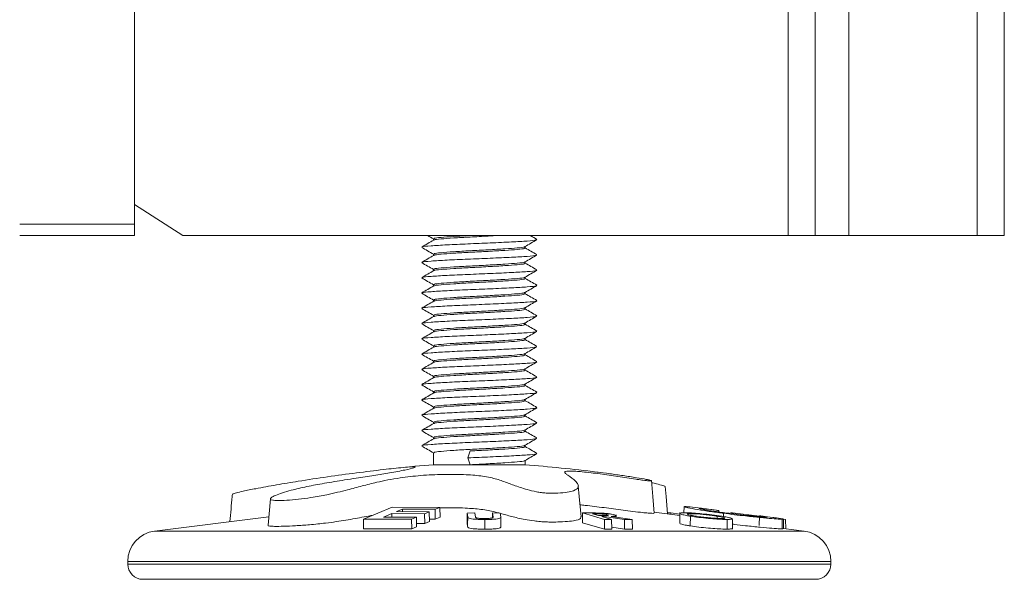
# Model space of a CAD drawing. Header units: millimetres. Extents: x 0 to 420, y 0 to 297.
# Tile 43 of 131: x 157.04 to 163.48, y 170.28 to 173.94. Entities that reach past the tile are written whole.
import ezdxf

# ---------------------------------------------------------------- set-up
doc = ezdxf.new("R2010")
doc.units = ezdxf.units.MM

msp = doc.modelspace()

# ---------------------------------------------------------------- linework, layer by layer
at = {"color": 7, "linetype": 'Continuous', "lineweight": 18}
for p, q in [((162.4611, 172.5262), (162.4611, 180.0262)), ((157.787, 172.6012), (157.787, 179.7512)), ((162.0646, 172.5262), (162.0646, 179.6762)), ((162.2414, 172.5262), (162.2414, 179.6762)), ((163.302, 179.6762), (163.302, 172.5262)), ((163.4788, 172.5262), (163.4788, 179.6762)), ((157.787, 172.73), (158.1048, 172.5262)), ((157.037, 172.6012), (157.787, 172.6012)), ((157.787, 172.6012), (157.787, 172.5262)), ((157.787, 172.5262), (157.037, 172.5262)), ((158.1048, 172.5262), (162.0646, 172.5262)), ((162.0646, 172.5262), (162.2414, 172.5262)), ((162.4611, 172.5262), (162.2414, 172.5262)), ((163.302, 172.5262), (162.4611, 172.5262)), ((163.302, 172.5262), (163.4788, 172.5262)), ((159.7441, 172.5044), (159.7441, 172.4952)), ((160.344, 172.4444), (160.344, 172.4537)), ((159.7441, 172.4044), (159.7441, 172.3952)), ((160.344, 172.3444), (160.344, 172.3537)), ((159.7441, 172.3044), (159.7441, 172.2952)), ((159.7441, 172.2044), (159.7441, 172.1952)), ((160.344, 172.2444), (160.344, 172.2537)), ((160.344, 172.1444), (160.344, 172.1537)), ((159.7441, 172.1044), (159.7441, 172.0952)), ((159.7441, 172.0044), (159.7441, 171.9952)), ((160.344, 172.0444), (160.344, 172.0537)), ((160.344, 171.9444), (160.344, 171.9537)), ((159.7441, 171.9044), (159.7441, 171.8952)), ((160.344, 171.8444), (160.344, 171.8537)), ((159.7441, 171.8044), (159.7441, 171.7952)), ((160.344, 171.7444), (160.344, 171.7537)), ((159.7441, 171.7044), (159.7441, 171.6952)), ((160.344, 171.6444), (160.344, 171.6537)), ((159.7441, 171.6044), (159.7441, 171.5952)), ((160.344, 171.5444), (160.344, 171.5537)), ((159.7441, 171.5044), (159.7441, 171.4952)), ((160.344, 171.4444), (160.344, 171.4537)), ((159.7441, 171.4044), (159.7441, 171.3952)), ((160.344, 171.3444), (160.344, 171.3537)), ((159.7441, 171.3044), (159.7441, 171.2952)), ((160.344, 171.2444), (160.344, 171.2537)), ((159.7441, 171.2044), (159.7441, 171.1952)), ((159.7441, 171.1044), (159.7441, 171.0262)), ((159.9693, 171.0712), (159.9847, 171.1162)), ((160.344, 171.1444), (160.344, 171.1537)), ((159.9847, 171.0262), (159.9693, 171.0712)), ((160.344, 171.0262), (160.344, 171.0537)), ((159.7441, 171.0262), (159.9847, 171.0262)), ((159.9847, 171.0262), (160.344, 171.0262)), ((158.677, 170.8035), (158.6618, 170.6297)), ((159.4738, 170.7475), (159.2867, 170.669)), ((159.7856, 170.7472), (159.4738, 170.7475)), ((159.5023, 170.7189), (159.5413, 170.7355)), ((159.7164, 170.7178), (159.5023, 170.7189)), ((159.5413, 170.7355), (159.7553, 170.7343)), ((159.5413, 170.7355), (159.5414, 170.7187)), ((159.6863, 170.7051), (159.7164, 170.7178)), ((159.7164, 170.7178), (159.7178, 170.6536)), ((159.7553, 170.7343), (159.7856, 170.7472)), ((159.7553, 170.7343), (159.756, 170.6694)), ((159.7856, 170.7472), (159.787, 170.6822)), ((159.9654, 170.7101), (159.9642, 170.6461)), ((160.0152, 170.7104), (159.9654, 170.7101)), ((159.9654, 170.7101), (159.9683, 170.6851)), ((160.0194, 170.6832), (160.0152, 170.7104)), ((160.1309, 170.7104), (160.1304, 170.6786)), ((160.1309, 170.7104), (160.134, 170.6842)), ((160.1808, 170.7101), (160.1309, 170.7104)), ((160.1846, 170.6851), (160.1808, 170.7101)), ((160.7196, 170.7102), (160.7181, 170.6461)), ((160.7744, 170.7104), (160.7196, 170.7102)), ((160.7196, 170.7102), (160.864, 170.6684)), ((161.3564, 170.6938), (161.1878, 170.7149)), ((161.275, 170.7107), (161.2964, 170.7109)), ((161.2964, 170.7109), (161.2964, 170.7013)), ((161.2964, 170.7109), (161.3566, 170.7033)), ((161.3835, 170.7533), (161.3828, 170.7117)), ((161.4876, 170.7397), (161.4876, 170.7376)), ((161.5645, 170.7325), (161.5424, 170.7354)), ((161.6115, 170.7263), (161.5645, 170.7325)), ((161.6115, 170.7263), (161.6118, 170.717)), ((161.6882, 170.711), (161.6999, 170.711)), ((161.6999, 170.711), (161.8773, 170.6892)), ((158.6667, 170.6857), (157.9192, 170.5922)), ((159.2867, 170.669), (159.2853, 170.6057)), ((159.2867, 170.669), (159.6011, 170.6688)), ((159.4182, 170.683), (159.4723, 170.7061)), ((159.6323, 170.6821), (159.4182, 170.683)), ((159.4723, 170.7061), (159.6863, 170.7051)), ((159.4723, 170.7061), (159.4725, 170.6828)), ((159.6011, 170.6688), (159.6323, 170.6821)), ((159.6011, 170.6688), (159.6018, 170.6056)), ((159.6323, 170.6821), (159.6337, 170.6188)), ((159.6863, 170.7051), (159.6871, 170.6409)), ((159.6871, 170.6409), (159.7178, 170.6536)), ((159.7174, 170.6696), (159.756, 170.6694)), ((159.756, 170.6694), (159.787, 170.6822)), ((159.9642, 170.6461), (159.9672, 170.6216)), ((160.7181, 170.6461), (160.8635, 170.6051)), ((160.7856, 170.7042), (160.8083, 170.7042)), ((160.8234, 170.6934), (160.7856, 170.7042)), ((160.8483, 170.6934), (160.8234, 170.6934)), ((160.8451, 170.6871), (160.8609, 170.6871)), ((160.9097, 170.6686), (160.8451, 170.6871)), ((160.8609, 170.6871), (160.9937, 170.6685)), ((160.8609, 170.6871), (160.8609, 170.6826)), ((160.864, 170.6684), (160.8635, 170.6051)), ((160.864, 170.6684), (160.9097, 170.6686)), ((160.8847, 170.6987), (160.8847, 170.6944)), ((161.0433, 170.6682), (160.9061, 170.6876)), ((160.9097, 170.6686), (160.9112, 170.6053)), ((160.939, 170.6829), (160.9388, 170.6988)), ((160.9937, 170.6685), (160.9936, 170.6052)), ((160.9937, 170.6685), (161.0433, 170.6682)), ((161.0433, 170.6682), (161.0454, 170.6049)), ((161.4253, 170.6892), (161.4246, 170.6256)), ((161.429, 170.7059), (161.4292, 170.6947)), ((161.5993, 170.6895), (161.5992, 170.6752)), ((161.641, 170.7083), (161.641, 170.6871)), ((161.8774, 170.6918), (161.8758, 170.6283)), ((161.9644, 170.6811), (161.8774, 170.6918)), ((162.0249, 170.6695), (162.0259, 170.6062)), ((162.0331, 170.67), (162.0472, 170.6682)), ((162.0472, 170.6682), (162.0485, 170.6073)), ((159.2853, 170.6057), (159.6018, 170.6056)), ((159.6018, 170.6056), (159.6337, 170.6188)), ((159.6332, 170.6411), (159.6871, 170.6409)), ((160.8635, 170.6051), (160.9112, 170.6053)), ((160.911, 170.6166), (160.9936, 170.6052)), ((160.9936, 170.6052), (161.0454, 170.6049)), ((162.0259, 170.6062), (162.0291, 170.6072)), ((162.1689, 170.5922), (162.0341, 170.6091)), ((157.7441, 170.3938), (157.7441, 170.3762)), ((162.3441, 170.3762), (162.3441, 170.3938)), ((157.8441, 170.2762), (162.2441, 170.2762))]:
    msp.add_line(p, q, dxfattribs=at)
at = {"color": 8, "linetype": 'Continuous', "lineweight": 18}
for p, q in [((160.8083, 170.7042), (160.8084, 170.6977)), ((157.9192, 170.5922), (162.1689, 170.5922)), ((157.7441, 170.3938), (162.3441, 170.3938)), ((157.7441, 170.3762), (162.3441, 170.3762))]:
    msp.add_line(p, q, dxfattribs=at)
at = {"color": 7, "linetype": 'Continuous', "lineweight": 18, "flags": 128}
for points in [[(161.1883, 170.7093), (161.1788, 170.8177), (161.1697, 170.9219)], [(160.7095, 170.685), (160.6979, 170.8177), (160.6918, 170.8882)], [(161.2756, 170.7039), (161.2657, 170.8177), (161.26, 170.8826)], [(161.3567, 170.7126), (161.356, 170.6688), (161.3555, 170.6433)], [(159.9683, 170.6851), (159.9674, 170.6317), (159.9672, 170.6216)], [(160.0791, 170.6676), (160.0792, 170.6317), (160.0792, 170.6044)], [(161.6654, 170.6681), (161.666, 170.625), (161.6663, 170.6049)], [(162.0342, 170.6057), (162.0335, 170.6436), (162.0331, 170.6706)]]:
    msp.add_lwpolyline(points, dxfattribs=at)
at = {"color": 7, "linetype": 'Continuous', "lineweight": 18}
for centre, radius, start, end in [((160.731, 159.0669), 12, 94.71772, 95.88414), ((159.3571, 159.0669), 12, 83.03082, 85.28228), ((157.9441, 170.3938), 0.2, 97.12502, 180), ((162.1441, 170.3938), 0.2, 0, 82.87498), ((157.8441, 170.3762), 0.1, 180, 270), ((162.2441, 170.3762), 0.1, 270, 0)]:
    msp.add_arc(centre, radius, start, end, dxfattribs=at)
for points, knots in [([(159.7053, 172.5262), (159.7055, 172.5261), (159.7184, 172.5185), (159.7314, 172.5111), (159.7441, 172.5037)], [0, 0, 0, 0, 0.018188, 1, 1, 1, 1]), ([(159.7499, 172.5044), (159.7488, 172.5055), (159.7454, 172.5087), (159.7894, 172.5133), (159.8714, 172.5202), (159.9473, 172.5242), (159.9847, 172.5262)], [0, 0, 0, 0, 0.143983, 0.424121, 0.715792, 1, 1, 1, 1]), ([(159.7499, 172.4962), (159.7496, 172.4967), (159.7481, 172.4993), (159.7902, 172.5033), (159.8716, 172.5102), (159.9829, 172.5162), (160.0882, 172.5214), (160.1446, 172.5249), (160.1658, 172.5262)], [0, 0, 0, 0, 0.0454328, 0.2492703, 0.4614994, 0.6682982, 0.8751188, 1, 1, 1, 1]), ([(160.4204, 172.501), (160.4073, 172.5085), (160.3928, 172.5169), (160.3783, 172.5253), (160.3769, 172.5262)], [0, 0, 0, 0, 0.898806, 1, 1, 1, 1]), ([(159.7459, 172.4963), (159.7329, 172.4887), (159.7068, 172.4736), (159.6808, 172.4585), (159.6677, 172.451)], [0, 0, 0, 0, 0.499844, 1, 1, 1, 1]), ([(159.6735, 172.4509), (159.673, 172.4515), (159.6707, 172.4542), (159.7241, 172.4583), (159.8267, 172.4652), (159.9676, 172.4712), (160.1186, 172.4772), (160.2591, 172.484), (160.3633, 172.4897), (160.4182, 172.4948), (160.4153, 172.4977), (160.4146, 172.4984)], [0, 0, 0, 0, 0.034846, 0.163613, 0.297671, 0.42831, 0.558948, 0.693003, 0.821776, 0.954674, 1, 1, 1, 1]), ([(159.7499, 172.4044), (159.7488, 172.4055), (159.7454, 172.4087), (159.7893, 172.4133), (159.8717, 172.4202), (159.9833, 172.4262), (160.1032, 172.4322), (160.2148, 172.439), (160.2973, 172.4447), (160.3405, 172.4497), (160.3386, 172.4524), (160.3381, 172.4531)], [0, 0, 0, 0, 0.0646, 0.190288, 0.32115, 0.448664, 0.576191, 0.707048, 0.832741, 0.962469, 1, 1, 1, 1]), ([(160.343, 172.4531), (160.356, 172.4607), (160.3821, 172.4758), (160.4082, 172.4909), (160.4212, 172.4985)], [0, 0, 0, 0, 0.4998647, 1, 1, 1, 1]), ([(159.6669, 172.4485), (159.6799, 172.4409), (159.7056, 172.426), (159.7314, 172.4111), (159.7441, 172.4037)], [0, 0, 0, 0, 0.507007, 1, 1, 1, 1]), ([(159.7459, 172.3963), (159.7329, 172.3887), (159.7068, 172.3736), (159.6808, 172.3585), (159.6677, 172.351)], [0, 0, 0, 0, 0.499846, 1, 1, 1, 1]), ([(159.6735, 172.3509), (159.673, 172.3515), (159.6707, 172.3542), (159.7241, 172.3583), (159.8267, 172.3652), (159.9676, 172.3712), (160.1186, 172.3772), (160.2591, 172.384), (160.3633, 172.3897), (160.4182, 172.3948), (160.4153, 172.3977), (160.4146, 172.3984)], [0, 0, 0, 0, 0.0348463, 0.1636126, 0.2976707, 0.4283096, 0.5589485, 0.693003, 0.8217763, 0.9546739, 1, 1, 1, 1]), ([(159.7499, 172.3962), (159.7496, 172.3967), (159.7481, 172.3993), (159.7903, 172.4033), (159.8715, 172.4102), (159.9834, 172.4162), (160.1033, 172.4222), (160.2146, 172.429), (160.298, 172.4347), (160.3426, 172.4401), (160.3393, 172.4434), (160.3382, 172.4444)], [0, 0, 0, 0, 0.028268, 0.155096, 0.287145, 0.415815, 0.544499, 0.676542, 0.803374, 0.934279, 1, 1, 1, 1]), ([(160.343, 172.3531), (160.356, 172.3607), (160.3821, 172.3758), (160.4082, 172.3909), (160.4212, 172.3985)], [0, 0, 0, 0, 0.499867, 1, 1, 1, 1]), ([(160.4204, 172.401), (160.4073, 172.4085), (160.3819, 172.4233), (160.3564, 172.438), (160.344, 172.4452)], [0, 0, 0, 0, 0.512343, 1, 1, 1, 1]), ([(159.6669, 172.3485), (159.6799, 172.3409), (159.7056, 172.326), (159.7314, 172.3111), (159.7441, 172.3037)], [0, 0, 0, 0, 0.507009, 1, 1, 1, 1]), ([(159.7499, 172.3044), (159.7488, 172.3055), (159.7454, 172.3087), (159.7893, 172.3133), (159.8717, 172.3202), (159.9833, 172.3262), (160.1032, 172.3322), (160.2148, 172.339), (160.2973, 172.3447), (160.3405, 172.3497), (160.3386, 172.3524), (160.3381, 172.3531)], [0, 0, 0, 0, 0.0646, 0.190288, 0.32115, 0.448664, 0.576191, 0.707049, 0.832741, 0.962469, 1, 1, 1, 1]), ([(159.7499, 172.2962), (159.7496, 172.2967), (159.7481, 172.2993), (159.7903, 172.3033), (159.8715, 172.3102), (159.9834, 172.3162), (160.1033, 172.3222), (160.2146, 172.329), (160.298, 172.3347), (160.3426, 172.3401), (160.3393, 172.3434), (160.3382, 172.3444)], [0, 0, 0, 0, 0.028268, 0.155096, 0.287145, 0.415815, 0.544499, 0.676542, 0.803374, 0.934279, 1, 1, 1, 1]), ([(160.4204, 172.301), (160.4073, 172.3085), (160.3819, 172.3233), (160.3564, 172.338), (160.344, 172.3452)], [0, 0, 0, 0, 0.512343, 1, 1, 1, 1]), ([(159.7459, 172.2963), (159.7329, 172.2887), (159.7068, 172.2736), (159.6808, 172.2585), (159.6677, 172.251)], [0, 0, 0, 0, 0.499848, 1, 1, 1, 1]), ([(159.6735, 172.2509), (159.673, 172.2515), (159.6707, 172.2542), (159.7241, 172.2583), (159.8267, 172.2652), (159.9676, 172.2712), (160.1186, 172.2772), (160.2591, 172.284), (160.3633, 172.2897), (160.4182, 172.2948), (160.4153, 172.2977), (160.4146, 172.2984)], [0, 0, 0, 0, 0.0348463, 0.1636126, 0.2976707, 0.4283096, 0.5589484, 0.693003, 0.8217763, 0.9546739, 1, 1, 1, 1]), ([(160.343, 172.2531), (160.356, 172.2607), (160.3821, 172.2758), (160.4082, 172.2909), (160.4212, 172.2985)], [0, 0, 0, 0, 0.4998647, 1, 1, 1, 1]), ([(159.6669, 172.2485), (159.6799, 172.2409), (159.7056, 172.226), (159.7314, 172.2111), (159.7441, 172.2037)], [0, 0, 0, 0, 0.5070113, 1, 1, 1, 1]), ([(159.7459, 172.1963), (159.7329, 172.1887), (159.7068, 172.1736), (159.6808, 172.1585), (159.6677, 172.151)], [0, 0, 0, 0, 0.499848, 1, 1, 1, 1]), ([(159.6735, 172.1509), (159.673, 172.1515), (159.6707, 172.1542), (159.7241, 172.1583), (159.8267, 172.1652), (159.9676, 172.1712), (160.1186, 172.1772), (160.2591, 172.184), (160.3633, 172.1897), (160.4182, 172.1948), (160.4153, 172.1977), (160.4146, 172.1984)], [0, 0, 0, 0, 0.034846, 0.163613, 0.297671, 0.42831, 0.558948, 0.693003, 0.821776, 0.954674, 1, 1, 1, 1]), ([(159.7499, 172.2044), (159.7488, 172.2055), (159.7454, 172.2087), (159.7893, 172.2133), (159.8717, 172.2202), (159.9833, 172.2262), (160.1032, 172.2322), (160.2148, 172.239), (160.2973, 172.2447), (160.3405, 172.2497), (160.3386, 172.2524), (160.3381, 172.2531)], [0, 0, 0, 0, 0.0646, 0.190288, 0.32115, 0.448664, 0.576191, 0.707049, 0.832741, 0.962469, 1, 1, 1, 1]), ([(159.7499, 172.1962), (159.7496, 172.1967), (159.7481, 172.1993), (159.7903, 172.2033), (159.8715, 172.2102), (159.9834, 172.2162), (160.1033, 172.2222), (160.2146, 172.229), (160.298, 172.2347), (160.3426, 172.2401), (160.3393, 172.2434), (160.3382, 172.2444)], [0, 0, 0, 0, 0.028268, 0.155096, 0.287145, 0.415815, 0.544499, 0.676542, 0.803374, 0.934279, 1, 1, 1, 1]), ([(160.343, 172.1531), (160.356, 172.1607), (160.3821, 172.1758), (160.4082, 172.1909), (160.4212, 172.1985)], [0, 0, 0, 0, 0.4998647, 1, 1, 1, 1]), ([(160.4204, 172.201), (160.4073, 172.2085), (160.3819, 172.2233), (160.3564, 172.238), (160.344, 172.2452)], [0, 0, 0, 0, 0.512341, 1, 1, 1, 1]), ([(159.6669, 172.1485), (159.6799, 172.1409), (159.7056, 172.126), (159.7314, 172.1111), (159.7441, 172.1037)], [0, 0, 0, 0, 0.5070113, 1, 1, 1, 1]), ([(159.7499, 172.1044), (159.7488, 172.1055), (159.7454, 172.1087), (159.7893, 172.1133), (159.8717, 172.1202), (159.9833, 172.1262), (160.1032, 172.1322), (160.2148, 172.139), (160.2973, 172.1447), (160.3405, 172.1497), (160.3386, 172.1524), (160.3381, 172.1531)], [0, 0, 0, 0, 0.0646, 0.190288, 0.32115, 0.448664, 0.576191, 0.707049, 0.832741, 0.962469, 1, 1, 1, 1]), ([(159.7499, 172.0962), (159.7496, 172.0967), (159.7481, 172.0993), (159.7903, 172.1033), (159.8715, 172.1102), (159.9834, 172.1162), (160.1033, 172.1222), (160.2146, 172.129), (160.298, 172.1347), (160.3426, 172.1401), (160.3393, 172.1434), (160.3382, 172.1444)], [0, 0, 0, 0, 0.028268, 0.155096, 0.287145, 0.415815, 0.544499, 0.676542, 0.803374, 0.934279, 1, 1, 1, 1]), ([(160.4204, 172.101), (160.4073, 172.1085), (160.3819, 172.1233), (160.3564, 172.138), (160.344, 172.1452)], [0, 0, 0, 0, 0.5123453, 1, 1, 1, 1]), ([(159.7459, 172.0963), (159.7329, 172.0887), (159.7068, 172.0736), (159.6808, 172.0585), (159.6677, 172.051)], [0, 0, 0, 0, 0.499844, 1, 1, 1, 1]), ([(159.6735, 172.0509), (159.673, 172.0515), (159.6707, 172.0542), (159.7241, 172.0583), (159.8267, 172.0652), (159.9676, 172.0712), (160.1186, 172.0772), (160.2591, 172.084), (160.3633, 172.0897), (160.4182, 172.0948), (160.4153, 172.0977), (160.4146, 172.0984)], [0, 0, 0, 0, 0.034846, 0.163613, 0.297671, 0.42831, 0.558948, 0.693003, 0.821776, 0.954674, 1, 1, 1, 1]), ([(160.343, 172.0531), (160.356, 172.0607), (160.3821, 172.0758), (160.4082, 172.0909), (160.4212, 172.0985)], [0, 0, 0, 0, 0.499869, 1, 1, 1, 1]), ([(159.6669, 172.0485), (159.6799, 172.0409), (159.7056, 172.026), (159.7314, 172.0111), (159.7441, 172.0037)], [0, 0, 0, 0, 0.507009, 1, 1, 1, 1]), ([(159.6735, 171.9509), (159.673, 171.9515), (159.6707, 171.9542), (159.7241, 171.9583), (159.8267, 171.9652), (159.9676, 171.9712), (160.1186, 171.9772), (160.2591, 171.984), (160.3633, 171.9897), (160.4182, 171.9948), (160.4153, 171.9977), (160.4146, 171.9984)], [0, 0, 0, 0, 0.034846, 0.163613, 0.297671, 0.42831, 0.558948, 0.693003, 0.821776, 0.954674, 1, 1, 1, 1]), ([(159.7499, 172.0044), (159.7488, 172.0055), (159.7454, 172.0087), (159.7893, 172.0133), (159.8717, 172.0202), (159.9833, 172.0262), (160.1032, 172.0322), (160.2148, 172.039), (160.2973, 172.0447), (160.3405, 172.0497), (160.3386, 172.0524), (160.3381, 172.0531)], [0, 0, 0, 0, 0.0646, 0.190288, 0.32115, 0.448664, 0.576191, 0.707049, 0.832741, 0.962469, 1, 1, 1, 1]), ([(159.7499, 171.9962), (159.7496, 171.9967), (159.7481, 171.9993), (159.7903, 172.0033), (159.8715, 172.0102), (159.9834, 172.0162), (160.1033, 172.0222), (160.2146, 172.029), (160.298, 172.0347), (160.3426, 172.0401), (160.3393, 172.0434), (160.3382, 172.0444)], [0, 0, 0, 0, 0.028268, 0.155096, 0.287145, 0.415815, 0.544499, 0.676542, 0.803374, 0.934279, 1, 1, 1, 1]), ([(160.343, 171.9531), (160.356, 171.9607), (160.3821, 171.9758), (160.4082, 171.9909), (160.4212, 171.9985)], [0, 0, 0, 0, 0.499867, 1, 1, 1, 1]), ([(160.4204, 172.001), (160.4073, 172.0085), (160.3819, 172.0233), (160.3564, 172.038), (160.344, 172.0452)], [0, 0, 0, 0, 0.512343, 1, 1, 1, 1]), ([(159.6669, 171.9485), (159.6799, 171.9409), (159.7056, 171.926), (159.7314, 171.9111), (159.7441, 171.9037)], [0, 0, 0, 0, 0.507009, 1, 1, 1, 1]), ([(159.7459, 171.9963), (159.7329, 171.9887), (159.7068, 171.9736), (159.6808, 171.9585), (159.6677, 171.951)], [0, 0, 0, 0, 0.499846, 1, 1, 1, 1]), ([(159.7499, 171.9044), (159.7488, 171.9055), (159.7454, 171.9087), (159.7893, 171.9133), (159.8717, 171.9202), (159.9833, 171.9262), (160.1032, 171.9322), (160.2148, 171.939), (160.2973, 171.9447), (160.3405, 171.9497), (160.3386, 171.9524), (160.3381, 171.9531)], [0, 0, 0, 0, 0.0646, 0.190288, 0.32115, 0.448664, 0.576191, 0.707049, 0.832741, 0.962469, 1, 1, 1, 1]), ([(159.7499, 171.8962), (159.7496, 171.8967), (159.7481, 171.8993), (159.7903, 171.9033), (159.8715, 171.9102), (159.9834, 171.9162), (160.1033, 171.9222), (160.2146, 171.929), (160.298, 171.9347), (160.3426, 171.9401), (160.3393, 171.9434), (160.3382, 171.9444)], [0, 0, 0, 0, 0.028268, 0.155096, 0.287145, 0.415815, 0.544499, 0.676542, 0.803374, 0.934279, 1, 1, 1, 1]), ([(160.4204, 171.901), (160.4073, 171.9085), (160.3819, 171.9233), (160.3564, 171.938), (160.344, 171.9452)], [0, 0, 0, 0, 0.512341, 1, 1, 1, 1]), ([(159.7459, 171.8963), (159.7329, 171.8887), (159.7068, 171.8736), (159.6808, 171.8585), (159.6677, 171.851)], [0, 0, 0, 0, 0.499848, 1, 1, 1, 1]), ([(159.6735, 171.8509), (159.673, 171.8515), (159.6707, 171.8542), (159.7241, 171.8583), (159.8267, 171.8652), (159.9676, 171.8712), (160.1186, 171.8772), (160.2591, 171.884), (160.3633, 171.8897), (160.4182, 171.8948), (160.4153, 171.8977), (160.4146, 171.8984)], [0, 0, 0, 0, 0.034846, 0.163613, 0.297671, 0.42831, 0.558948, 0.693003, 0.821776, 0.954674, 1, 1, 1, 1]), ([(160.343, 171.8531), (160.356, 171.8607), (160.3821, 171.8758), (160.4082, 171.8909), (160.4212, 171.8985)], [0, 0, 0, 0, 0.4998647, 1, 1, 1, 1]), ([(159.6669, 171.8485), (159.6799, 171.8409), (159.7056, 171.826), (159.7314, 171.8111), (159.7441, 171.8037)], [0, 0, 0, 0, 0.5070113, 1, 1, 1, 1]), ([(159.7499, 171.8044), (159.7488, 171.8055), (159.7454, 171.8087), (159.7893, 171.8133), (159.8717, 171.8202), (159.9833, 171.8262), (160.1032, 171.8322), (160.2148, 171.839), (160.2973, 171.8447), (160.3405, 171.8497), (160.3386, 171.8524), (160.3381, 171.8531)], [0, 0, 0, 0, 0.0646, 0.190288, 0.32115, 0.448664, 0.576191, 0.707048, 0.832741, 0.962469, 1, 1, 1, 1]), ([(159.7499, 171.7962), (159.7496, 171.7967), (159.7481, 171.7993), (159.7903, 171.8033), (159.8715, 171.8102), (159.9834, 171.8162), (160.1033, 171.8222), (160.2146, 171.829), (160.298, 171.8347), (160.3426, 171.8401), (160.3393, 171.8434), (160.3382, 171.8444)], [0, 0, 0, 0, 0.028268, 0.155096, 0.287145, 0.415815, 0.544499, 0.676542, 0.803374, 0.934279, 1, 1, 1, 1]), ([(160.4204, 171.801), (160.4073, 171.8085), (160.3819, 171.8233), (160.3564, 171.838), (160.344, 171.8452)], [0, 0, 0, 0, 0.512341, 1, 1, 1, 1]), ([(159.6669, 171.7485), (159.6799, 171.7409), (159.7056, 171.726), (159.7314, 171.7111), (159.7441, 171.7037)], [0, 0, 0, 0, 0.5070113, 1, 1, 1, 1]), ([(159.7459, 171.7963), (159.7329, 171.7887), (159.7068, 171.7736), (159.6808, 171.7585), (159.6677, 171.751)], [0, 0, 0, 0, 0.499848, 1, 1, 1, 1]), ([(159.6735, 171.7509), (159.673, 171.7515), (159.6707, 171.7542), (159.7241, 171.7583), (159.8267, 171.7652), (159.9676, 171.7712), (160.1186, 171.7772), (160.2591, 171.784), (160.3633, 171.7897), (160.4182, 171.7948), (160.4153, 171.7977), (160.4146, 171.7984)], [0, 0, 0, 0, 0.034846, 0.163613, 0.297671, 0.42831, 0.558948, 0.693003, 0.821776, 0.954674, 1, 1, 1, 1]), ([(159.7499, 171.7044), (159.7488, 171.7055), (159.7454, 171.7087), (159.7893, 171.7133), (159.8717, 171.7202), (159.9833, 171.7262), (160.1032, 171.7322), (160.2148, 171.739), (160.2973, 171.7447), (160.3405, 171.7497), (160.3386, 171.7524), (160.3381, 171.7531)], [0, 0, 0, 0, 0.0646, 0.190288, 0.32115, 0.448664, 0.576192, 0.707048, 0.832741, 0.962469, 1, 1, 1, 1]), ([(159.7499, 171.6962), (159.7496, 171.6967), (159.7481, 171.6993), (159.7903, 171.7033), (159.8715, 171.7102), (159.9834, 171.7162), (160.1033, 171.7222), (160.2146, 171.729), (160.298, 171.7347), (160.3426, 171.7401), (160.3393, 171.7434), (160.3382, 171.7444)], [0, 0, 0, 0, 0.028268, 0.155096, 0.287145, 0.415815, 0.544499, 0.676542, 0.803374, 0.934279, 1, 1, 1, 1]), ([(160.343, 171.7531), (160.356, 171.7607), (160.3821, 171.7758), (160.4082, 171.7909), (160.4212, 171.7985)], [0, 0, 0, 0, 0.4998647, 1, 1, 1, 1]), ([(160.4204, 171.701), (160.4073, 171.7085), (160.3819, 171.7233), (160.3564, 171.738), (160.344, 171.7452)], [0, 0, 0, 0, 0.5123453, 1, 1, 1, 1]), ([(159.7459, 171.6963), (159.7329, 171.6887), (159.7068, 171.6736), (159.6808, 171.6585), (159.6677, 171.651)], [0, 0, 0, 0, 0.499844, 1, 1, 1, 1]), ([(159.6735, 171.6509), (159.673, 171.6515), (159.6707, 171.6542), (159.7241, 171.6583), (159.8267, 171.6652), (159.9676, 171.6712), (160.1186, 171.6772), (160.2591, 171.684), (160.3633, 171.6897), (160.4182, 171.6948), (160.4153, 171.6977), (160.4146, 171.6984)], [0, 0, 0, 0, 0.0348463, 0.1636126, 0.2976707, 0.4283096, 0.5589485, 0.693003, 0.8217763, 0.9546739, 1, 1, 1, 1]), ([(160.343, 171.6531), (160.356, 171.6607), (160.3821, 171.6758), (160.4082, 171.6909), (160.4212, 171.6985)], [0, 0, 0, 0, 0.499867, 1, 1, 1, 1]), ([(159.6669, 171.6485), (159.6799, 171.6409), (159.7056, 171.626), (159.7314, 171.6111), (159.7441, 171.6037)], [0, 0, 0, 0, 0.507009, 1, 1, 1, 1]), ([(159.7499, 171.6044), (159.7488, 171.6055), (159.7454, 171.6087), (159.7893, 171.6133), (159.8717, 171.6202), (159.9833, 171.6262), (160.1032, 171.6322), (160.2148, 171.639), (160.2973, 171.6447), (160.3405, 171.6497), (160.3386, 171.6524), (160.3381, 171.6531)], [0, 0, 0, 0, 0.0646, 0.190288, 0.32115, 0.448664, 0.576191, 0.707049, 0.832741, 0.962469, 1, 1, 1, 1]), ([(159.7499, 171.5962), (159.7496, 171.5967), (159.7481, 171.5993), (159.7903, 171.6033), (159.8715, 171.6102), (159.9834, 171.6162), (160.1033, 171.6222), (160.2146, 171.629), (160.298, 171.6347), (160.3426, 171.6401), (160.3393, 171.6434), (160.3382, 171.6444)], [0, 0, 0, 0, 0.028268, 0.155096, 0.287145, 0.415815, 0.544499, 0.676542, 0.803374, 0.934279, 1, 1, 1, 1]), ([(160.4204, 171.601), (160.4073, 171.6085), (160.3819, 171.6233), (160.3564, 171.638), (160.344, 171.6452)], [0, 0, 0, 0, 0.512343, 1, 1, 1, 1]), ([(159.6669, 171.5485), (159.6799, 171.5409), (159.7056, 171.526), (159.7314, 171.5111), (159.7441, 171.5037)], [0, 0, 0, 0, 0.5070113, 1, 1, 1, 1]), ([(159.7459, 171.5963), (159.7329, 171.5887), (159.7068, 171.5736), (159.6808, 171.5585), (159.6677, 171.551)], [0, 0, 0, 0, 0.499846, 1, 1, 1, 1]), ([(159.6735, 171.5509), (159.673, 171.5515), (159.6707, 171.5542), (159.7241, 171.5583), (159.8267, 171.5652), (159.9676, 171.5712), (160.1186, 171.5772), (160.2591, 171.584), (160.3633, 171.5897), (160.4182, 171.5948), (160.4153, 171.5977), (160.4146, 171.5984)], [0, 0, 0, 0, 0.034846, 0.163613, 0.297671, 0.42831, 0.558948, 0.693003, 0.821776, 0.954674, 1, 1, 1, 1]), ([(159.7499, 171.5044), (159.7488, 171.5055), (159.7454, 171.5087), (159.7893, 171.5133), (159.8717, 171.5202), (159.9833, 171.5262), (160.1032, 171.5322), (160.2148, 171.539), (160.2973, 171.5447), (160.3405, 171.5497), (160.3386, 171.5524), (160.3381, 171.5531)], [0, 0, 0, 0, 0.0646, 0.190288, 0.32115, 0.448664, 0.576191, 0.707049, 0.832741, 0.962469, 1, 1, 1, 1]), ([(160.343, 171.5531), (160.356, 171.5607), (160.3821, 171.5758), (160.4082, 171.5909), (160.4212, 171.5985)], [0, 0, 0, 0, 0.499867, 1, 1, 1, 1]), ([(159.7459, 171.4963), (159.7329, 171.4887), (159.7068, 171.4736), (159.6808, 171.4585), (159.6677, 171.451)], [0, 0, 0, 0, 0.499848, 1, 1, 1, 1]), ([(159.6735, 171.4509), (159.673, 171.4515), (159.6707, 171.4542), (159.7241, 171.4583), (159.8267, 171.4652), (159.9676, 171.4712), (160.1186, 171.4772), (160.2591, 171.484), (160.3633, 171.4897), (160.4182, 171.4948), (160.4153, 171.4977), (160.4146, 171.4984)], [0, 0, 0, 0, 0.034846, 0.163613, 0.297671, 0.42831, 0.558948, 0.693003, 0.821776, 0.954674, 1, 1, 1, 1]), ([(159.7499, 171.4962), (159.7496, 171.4967), (159.7481, 171.4993), (159.7903, 171.5033), (159.8715, 171.5102), (159.9834, 171.5162), (160.1033, 171.5222), (160.2146, 171.529), (160.298, 171.5347), (160.3426, 171.5401), (160.3393, 171.5434), (160.3382, 171.5444)], [0, 0, 0, 0, 0.028268, 0.155096, 0.287145, 0.415815, 0.544499, 0.676542, 0.803374, 0.934279, 1, 1, 1, 1]), ([(160.343, 171.4531), (160.356, 171.4607), (160.3821, 171.4758), (160.4082, 171.4909), (160.4212, 171.4985)], [0, 0, 0, 0, 0.4998647, 1, 1, 1, 1]), ([(160.4204, 171.501), (160.4073, 171.5085), (160.3819, 171.5233), (160.3564, 171.538), (160.344, 171.5452)], [0, 0, 0, 0, 0.512341, 1, 1, 1, 1]), ([(159.6669, 171.4485), (159.6799, 171.4409), (159.7056, 171.426), (159.7314, 171.4111), (159.7441, 171.4037)], [0, 0, 0, 0, 0.5070113, 1, 1, 1, 1]), ([(159.7499, 171.4044), (159.7488, 171.4055), (159.7454, 171.4087), (159.7893, 171.4133), (159.8717, 171.4202), (159.9833, 171.4262), (160.1032, 171.4322), (160.2148, 171.439), (160.2973, 171.4447), (160.3405, 171.4497), (160.3386, 171.4524), (160.3381, 171.4531)], [0, 0, 0, 0, 0.0646, 0.190288, 0.32115, 0.448664, 0.576191, 0.707049, 0.832741, 0.962469, 1, 1, 1, 1]), ([(159.7499, 171.3962), (159.7496, 171.3967), (159.7481, 171.3993), (159.7903, 171.4033), (159.8715, 171.4102), (159.9834, 171.4162), (160.1033, 171.4222), (160.2146, 171.429), (160.298, 171.4347), (160.3426, 171.4401), (160.3393, 171.4434), (160.3382, 171.4444)], [0, 0, 0, 0, 0.028268, 0.155096, 0.287145, 0.415815, 0.544499, 0.676542, 0.803374, 0.934279, 1, 1, 1, 1]), ([(160.4204, 171.401), (160.4073, 171.4085), (160.3819, 171.4233), (160.3564, 171.438), (160.344, 171.4452)], [0, 0, 0, 0, 0.512341, 1, 1, 1, 1]), ([(159.7459, 171.3963), (159.7329, 171.3887), (159.7068, 171.3736), (159.6808, 171.3585), (159.6677, 171.351)], [0, 0, 0, 0, 0.499844, 1, 1, 1, 1]), ([(159.6735, 171.3509), (159.673, 171.3515), (159.6707, 171.3542), (159.7241, 171.3583), (159.8267, 171.3652), (159.9676, 171.3712), (160.1186, 171.3772), (160.2591, 171.384), (160.3633, 171.3897), (160.4182, 171.3948), (160.4153, 171.3977), (160.4146, 171.3984)], [0, 0, 0, 0, 0.034846, 0.163613, 0.297671, 0.42831, 0.558948, 0.693003, 0.821776, 0.954674, 1, 1, 1, 1]), ([(160.343, 171.3531), (160.356, 171.3607), (160.3821, 171.3758), (160.4082, 171.3909), (160.4212, 171.3985)], [0, 0, 0, 0, 0.4998647, 1, 1, 1, 1]), ([(159.6669, 171.3485), (159.6799, 171.3409), (159.7056, 171.326), (159.7314, 171.3111), (159.7441, 171.3037)], [0, 0, 0, 0, 0.507007, 1, 1, 1, 1]), ([(159.7459, 171.2963), (159.7329, 171.2887), (159.7068, 171.2736), (159.6808, 171.2585), (159.6677, 171.251)], [0, 0, 0, 0, 0.499846, 1, 1, 1, 1]), ([(159.6735, 171.2509), (159.673, 171.2515), (159.6707, 171.2542), (159.7241, 171.2583), (159.8267, 171.2652), (159.9676, 171.2712), (160.1186, 171.2772), (160.2591, 171.284), (160.3633, 171.2897), (160.4182, 171.2948), (160.4153, 171.2977), (160.4146, 171.2984)], [0, 0, 0, 0, 0.0348463, 0.1636126, 0.2976707, 0.4283096, 0.5589485, 0.693003, 0.8217763, 0.9546739, 1, 1, 1, 1]), ([(159.7499, 171.3044), (159.7488, 171.3055), (159.7454, 171.3087), (159.7893, 171.3133), (159.8717, 171.3202), (159.9833, 171.3262), (160.1032, 171.3322), (160.2148, 171.339), (160.2973, 171.3447), (160.3405, 171.3497), (160.3386, 171.3524), (160.3381, 171.3531)], [0, 0, 0, 0, 0.0646, 0.190288, 0.32115, 0.448664, 0.576191, 0.707048, 0.832741, 0.962469, 1, 1, 1, 1]), ([(159.7499, 171.2962), (159.7496, 171.2967), (159.7481, 171.2993), (159.7903, 171.3033), (159.8715, 171.3102), (159.9834, 171.3162), (160.1033, 171.3222), (160.2146, 171.329), (160.298, 171.3347), (160.3426, 171.3401), (160.3393, 171.3434), (160.3382, 171.3444)], [0, 0, 0, 0, 0.028268, 0.155096, 0.287145, 0.415815, 0.544499, 0.676542, 0.803374, 0.934279, 1, 1, 1, 1]), ([(160.343, 171.2531), (160.356, 171.2607), (160.3821, 171.2758), (160.4082, 171.2909), (160.4212, 171.2985)], [0, 0, 0, 0, 0.499867, 1, 1, 1, 1]), ([(160.4204, 171.301), (160.4073, 171.3085), (160.3819, 171.3233), (160.3564, 171.338), (160.344, 171.3452)], [0, 0, 0, 0, 0.512343, 1, 1, 1, 1]), ([(159.6669, 171.2485), (159.6799, 171.2409), (159.7056, 171.226), (159.7314, 171.2111), (159.7441, 171.2037)], [0, 0, 0, 0, 0.507009, 1, 1, 1, 1]), ([(159.7499, 171.2044), (159.7488, 171.2055), (159.7454, 171.2087), (159.7893, 171.2133), (159.8717, 171.2202), (159.9833, 171.2262), (160.1032, 171.2322), (160.2148, 171.239), (160.2973, 171.2447), (160.3405, 171.2497), (160.3386, 171.2524), (160.3381, 171.2531)], [0, 0, 0, 0, 0.0646, 0.190288, 0.32115, 0.448664, 0.576191, 0.707049, 0.832741, 0.962469, 1, 1, 1, 1]), ([(159.7499, 171.1962), (159.7496, 171.1967), (159.7481, 171.1993), (159.7903, 171.2033), (159.8715, 171.2102), (159.9834, 171.2162), (160.1033, 171.2222), (160.2146, 171.229), (160.298, 171.2347), (160.3426, 171.2401), (160.3393, 171.2434), (160.3382, 171.2444)], [0, 0, 0, 0, 0.028268, 0.155096, 0.287145, 0.415815, 0.544499, 0.676542, 0.803374, 0.934279, 1, 1, 1, 1]), ([(160.4204, 171.201), (160.4073, 171.2085), (160.3819, 171.2233), (160.3564, 171.238), (160.344, 171.2452)], [0, 0, 0, 0, 0.512343, 1, 1, 1, 1]), ([(159.7459, 171.1963), (159.7329, 171.1887), (159.7068, 171.1736), (159.6808, 171.1585), (159.6677, 171.151)], [0, 0, 0, 0, 0.499848, 1, 1, 1, 1]), ([(159.6735, 171.1509), (159.673, 171.1515), (159.6707, 171.1542), (159.7241, 171.1583), (159.8267, 171.1652), (159.9676, 171.1712), (160.1186, 171.1772), (160.2591, 171.184), (160.3633, 171.1897), (160.4182, 171.1948), (160.4153, 171.1977), (160.4146, 171.1984)], [0, 0, 0, 0, 0.034846, 0.163613, 0.297671, 0.42831, 0.558948, 0.693003, 0.821776, 0.954674, 1, 1, 1, 1]), ([(160.343, 171.1531), (160.356, 171.1607), (160.3821, 171.1758), (160.4082, 171.1909), (160.4212, 171.1985)], [0, 0, 0, 0, 0.4998647, 1, 1, 1, 1]), ([(159.6669, 171.1485), (159.6799, 171.1409), (159.7056, 171.126), (159.7314, 171.1111), (159.7441, 171.1037)], [0, 0, 0, 0, 0.5070113, 1, 1, 1, 1]), ([(159.7499, 171.1044), (159.7488, 171.1055), (159.7454, 171.1087), (159.7893, 171.1133), (159.8717, 171.1202), (159.9833, 171.1262), (160.1032, 171.1322), (160.2148, 171.139), (160.2973, 171.1447), (160.3405, 171.1497), (160.3386, 171.1524), (160.3381, 171.1531)], [0, 0, 0, 0, 0.0646, 0.190288, 0.32115, 0.448664, 0.576191, 0.707049, 0.832741, 0.962469, 1, 1, 1, 1]), ([(159.9693, 171.0712), (160.0185, 171.0732), (160.1181, 171.0772), (160.2592, 171.084), (160.3633, 171.0897), (160.4182, 171.0948), (160.4153, 171.0977), (160.4146, 171.0984)], [0, 0, 0, 0, 0.228513, 0.463001, 0.688251, 0.920716, 1, 1, 1, 1]), ([(159.9847, 171.1162), (160.0238, 171.1182), (160.1029, 171.1222), (160.2147, 171.129), (160.2979, 171.1347), (160.3426, 171.1401), (160.3393, 171.1434), (160.3382, 171.1444)], [0, 0, 0, 0, 0.2202791, 0.4463097, 0.6634191, 0.8875002, 1, 1, 1, 1]), ([(160.343, 171.0531), (160.356, 171.0607), (160.3821, 171.0758), (160.4082, 171.0909), (160.4212, 171.0985)], [0, 0, 0, 0, 0.4998647, 1, 1, 1, 1]), ([(160.4204, 171.101), (160.4073, 171.1085), (160.3819, 171.1233), (160.3564, 171.138), (160.344, 171.1452)], [0, 0, 0, 0, 0.512341, 1, 1, 1, 1]), ([(159.9847, 171.0262), (160.0237, 171.0282), (160.1028, 171.0322), (160.2149, 171.039), (160.2973, 171.0447), (160.3405, 171.0497), (160.3386, 171.0524), (160.3381, 171.0531)], [0, 0, 0, 0, 0.231306, 0.468651, 0.696629, 0.931928, 1, 1, 1, 1]), ([(158.4307, 170.8331), (158.4305, 170.8337), (158.4299, 170.8354), (158.4519, 170.842), (158.5036, 170.854), (158.5942, 170.8722), (158.7174, 170.8946), (158.8749, 170.9208), (159.0503, 170.9472), (159.2404, 170.973), (159.4104, 170.994), (159.5336, 171.0074), (159.6041, 171.013), (159.6308, 171.0124), (159.6188, 171.0053), (159.5628, 170.9919), (159.4676, 170.9745), (159.3549, 170.9564), (159.2537, 170.9408), (159.188, 170.9304), (159.1627, 170.9264)], [0, 0, 0, 0, 0.016217, 0.047702, 0.077175, 0.12014, 0.183708, 0.248828, 0.3354, 0.422212, 0.507545, 0.578701, 0.619752, 0.661134, 0.707769, 0.77567, 0.846111, 0.903718, 0.962845, 1, 1, 1, 1]), ([(159.1627, 170.9264), (159.1186, 170.9193), (159.0343, 170.9058), (158.9122, 170.883), (158.7988, 170.8561), (158.7194, 170.8307), (158.68, 170.8105), (158.6737, 170.7995), (158.6894, 170.7934), (158.7261, 170.7914), (158.7837, 170.7932), (158.8607, 170.7995), (158.9531, 170.8121), (159.0407, 170.8283), (159.1184, 170.8456), (159.1957, 170.8651), (159.2777, 170.8874), (159.3614, 170.909), (159.4438, 170.9267), (159.5366, 170.9426), (159.6604, 170.9568), (159.8119, 170.9641), (159.9531, 170.9625), (160.0566, 170.9535), (160.118, 170.9424), (160.1741, 170.9275), (160.2312, 170.906), (160.2945, 170.8824), (160.3566, 170.8629), (160.4036, 170.851), (160.4483, 170.8436), (160.4815, 170.8402), (160.52, 170.839), (160.5692, 170.8406), (160.6228, 170.846), (160.6729, 170.8581), (160.6939, 170.8765), (160.6918, 170.8981), (160.6684, 170.9262), (160.6327, 170.9504), (160.6063, 170.9695), (160.599, 170.979), (160.61, 170.9841), (160.6363, 170.9852), (160.673, 170.9836), (160.7213, 170.9796), (160.7971, 170.9712), (160.8936, 170.9579), (160.9887, 170.9437), (161.0609, 170.9327), (161.1006, 170.9269), (161.1248, 170.9237), (161.1393, 170.9219), (161.1523, 170.9209), (161.1655, 170.9204), (161.1724, 170.9215), (161.1649, 170.9247), (161.1304, 170.9317), (161.0687, 170.942), (160.9849, 170.9548), (160.8977, 170.9671), (160.8327, 170.9758), (160.8157, 170.9778), (160.8131, 170.9781)], [0, 0, 0, 0, 0.0254254, 0.0485459, 0.0725443, 0.1043693, 0.1202685, 0.1329476, 0.1424315, 0.1519123, 0.1659543, 0.1803256, 0.1949087, 0.2145838, 0.2297253, 0.245247, 0.2709762, 0.2967267, 0.3145361, 0.3326373, 0.3583374, 0.3840128, 0.4119733, 0.4347787, 0.4489022, 0.4634238, 0.4941436, 0.524848, 0.5402145, 0.5559675, 0.5626519, 0.5683088, 0.5739885, 0.5828062, 0.5971413, 0.6118109, 0.6364734, 0.6612904, 0.6861758, 0.7369456, 0.7566375, 0.776486, 0.7895534, 0.798528, 0.8075694, 0.8153253, 0.8256217, 0.8473849, 0.8694319, 0.8801376, 0.8873215, 0.8906129, 0.8931882, 0.8957696, 0.9009308, 0.9099932, 0.9193976, 0.9276626, 0.9426677, 0.9606624, 0.9786719, 0.9968467, 1, 1, 1, 1]), ([(161.1709, 170.9083), (161.182, 170.9059), (161.2109, 170.8994), (161.2393, 170.8914), (161.2579, 170.885), (161.2585, 170.8832), (161.2587, 170.8825)], [0, 0, 0, 0, 0.2663742, 0.6974694, 0.8735425, 1, 1, 1, 1]), ([(158.4283, 170.8333), (158.4279, 170.8281), (158.4226, 170.7683), (158.4174, 170.7085), (158.4127, 170.6539)], [0, 0, 0, 0, 0.087088, 1, 1, 1, 1]), ([(159.7857, 170.7431), (159.7922, 170.7434), (159.8496, 170.7461), (159.9465, 170.7435), (160.0462, 170.7359), (160.1049, 170.7264), (160.142, 170.7183), (160.162, 170.7127), (160.1707, 170.7102)], [0, 0, 0, 0, 0.038055, 0.334329, 0.573039, 0.72386, 0.87885, 1, 1, 1, 1]), ([(160.7027, 170.7634), (160.7139, 170.7624), (160.7444, 170.7596), (160.8215, 170.7504), (160.9222, 170.737), (161.0262, 170.7233), (161.1014, 170.7142), (161.1385, 170.7104), (161.159, 170.7086), (161.1764, 170.7078), (161.1876, 170.7079), (161.1869, 170.7088), (161.1866, 170.7092)], [0, 0, 0, 0, 0.060464, 0.165012, 0.39487, 0.623702, 0.738954, 0.783518, 0.818889, 0.866794, 0.950086, 1, 1, 1, 1]), ([(160.9281, 170.6984), (160.9226, 170.6998), (160.9123, 170.7024), (160.8877, 170.7059), (160.8609, 170.7085), (160.8209, 170.7105), (160.7937, 170.7104), (160.7744, 170.7104)], [0, 0, 0, 0, 0.181977, 0.340026, 0.498503, 0.642207, 1, 1, 1, 1]), ([(161.3908, 170.7121), (161.3806, 170.7118), (161.36, 170.7113), (161.3536, 170.707), (161.3666, 170.7008), (161.3935, 170.6946), (161.4166, 170.6907), (161.4253, 170.6892)], [0, 0, 0, 0, 0.21919, 0.43935, 0.661063, 0.872288, 1, 1, 1, 1]), ([(161.3896, 170.7526), (161.3859, 170.7518), (161.379, 170.7505), (161.4302, 170.7394), (161.5085, 170.7264), (161.5849, 170.7156), (161.6292, 170.7098), (161.641, 170.7083)], [0, 0, 0, 0, 0.276771, 0.512136, 0.732564, 0.928377, 1, 1, 1, 1]), ([(161.5424, 170.7353), (161.5268, 170.7373), (161.4783, 170.7435), (161.4201, 170.7506), (161.3992, 170.7519), (161.3896, 170.7526)], [0, 0, 0, 0, 0.204251, 0.637289, 1, 1, 1, 1]), ([(161.63, 170.689), (161.6089, 170.6921), (161.5693, 170.698), (161.5022, 170.7053), (161.444, 170.7103), (161.4088, 170.712), (161.3938, 170.7121), (161.3908, 170.7121)], [0, 0, 0, 0, 0.271929, 0.511247, 0.729133, 0.945963, 1, 1, 1, 1]), ([(161.6621, 170.71), (161.6321, 170.714), (161.5752, 170.7217), (161.5169, 170.7312), (161.4846, 170.7375), (161.4806, 170.7397), (161.4861, 170.7397), (161.4876, 170.7397)], [0, 0, 0, 0, 0.266021, 0.504742, 0.716579, 0.924454, 1, 1, 1, 1]), ([(161.4876, 170.7397), (161.4988, 170.7389), (161.5197, 170.7374), (161.5743, 170.7309), (161.6053, 170.727), (161.6115, 170.7263)], [0, 0, 0, 0, 0.481149, 0.894856, 1, 1, 1, 1]), ([(161.9257, 170.6825), (161.9178, 170.6828), (161.9032, 170.6835), (161.8534, 170.6879), (161.7925, 170.6942), (161.7257, 170.7019), (161.6828, 170.7074), (161.6621, 170.71)], [0, 0, 0, 0, 0.231707, 0.432152, 0.633205, 0.823008, 1, 1, 1, 1]), ([(158.6631, 170.6296), (158.6626, 170.6292), (158.6589, 170.627), (158.67, 170.6243), (158.7043, 170.6223), (158.7637, 170.623), (158.843, 170.6263), (158.94, 170.6334), (159.0571, 170.6458), (159.178, 170.6636), (159.2705, 170.6811), (159.3299, 170.6919), (159.3501, 170.6956)], [0, 0, 0, 0, 0.0107651, 0.076847, 0.1431637, 0.2314609, 0.3221484, 0.4203163, 0.5394432, 0.7139671, 0.9029688, 1, 1, 1, 1]), ([(159.9683, 170.6851), (159.9689, 170.6826), (159.9697, 170.6787), (159.9816, 170.6737), (160.0025, 170.6707), (160.0301, 170.6686), (160.0569, 170.6677), (160.074, 170.6677), (160.0791, 170.6676)], [0, 0, 0, 0, 0.295919, 0.448318, 0.601839, 0.7477, 0.924528, 1, 1, 1, 1]), ([(160.0769, 170.6739), (160.0687, 170.674), (160.0547, 170.6741), (160.0377, 170.6755), (160.0269, 170.6771), (160.0203, 170.6798), (160.0198, 170.6818), (160.0194, 170.6832)], [0, 0, 0, 0, 0.230402, 0.389146, 0.548371, 0.696517, 1, 1, 1, 1]), ([(160.134, 170.6842), (160.1341, 170.6828), (160.1342, 170.6806), (160.1302, 170.6778), (160.121, 170.676), (160.108, 170.6747), (160.0928, 170.674), (160.0818, 170.6739), (160.0769, 170.6739)], [0, 0, 0, 0, 0.289688, 0.448455, 0.582765, 0.716561, 0.873834, 1, 1, 1, 1]), ([(160.0791, 170.6676), (160.0953, 170.6678), (160.1226, 170.668), (160.1541, 170.6707), (160.1744, 170.6738), (160.1865, 170.6787), (160.1854, 170.6826), (160.1846, 170.6851)], [0, 0, 0, 0, 0.235357, 0.396013, 0.555823, 0.708483, 1, 1, 1, 1]), ([(160.1812, 170.7074), (160.1934, 170.7041), (160.2302, 170.6941), (160.2803, 170.6805), (160.3429, 170.6673), (160.3918, 170.6593), (160.4403, 170.6541), (160.4804, 170.6515), (160.5251, 170.6507), (160.5804, 170.6519), (160.639, 170.6557), (160.6912, 170.6643), (160.7107, 170.6746), (160.7074, 170.6824), (160.7065, 170.6848)], [0, 0, 0, 0, 0.084737, 0.256211, 0.342057, 0.429901, 0.47648, 0.514181, 0.551999, 0.608899, 0.697185, 0.786803, 0.936628, 1, 1, 1, 1]), ([(160.1859, 170.6199), (160.1858, 170.6282), (160.1854, 170.6501), (160.185, 170.672), (160.1847, 170.6856)], [0, 0, 0, 0, 0.378535, 1, 1, 1, 1]), ([(160.8083, 170.7042), (160.8169, 170.7042), (160.8298, 170.7042), (160.8489, 170.7036), (160.8631, 170.7024), (160.875, 170.7009), (160.8815, 170.6996), (160.8841, 170.6989), (160.8847, 170.6987)], [0, 0, 0, 0, 0.325382, 0.488776, 0.653046, 0.808099, 0.956201, 1, 1, 1, 1]), ([(160.8847, 170.6987), (160.8868, 170.698), (160.8903, 170.6969), (160.8901, 170.6954), (160.8854, 170.6943), (160.8754, 170.6937), (160.8625, 170.6935), (160.853, 170.6934), (160.8483, 170.6934)], [0, 0, 0, 0, 0.187287, 0.32033, 0.453894, 0.626672, 0.814355, 1, 1, 1, 1]), ([(160.9061, 170.6876), (160.9145, 170.6881), (160.9288, 170.689), (160.9391, 170.6915), (160.9395, 170.6946), (160.9322, 170.697), (160.9281, 170.6984)], [0, 0, 0, 0, 0.309807, 0.522538, 0.735673, 1, 1, 1, 1]), ([(161.4568, 170.6896), (161.4443, 170.6917), (161.4218, 170.6956), (161.4056, 170.7006), (161.4032, 170.7041), (161.4133, 170.7058), (161.4249, 170.7059), (161.429, 170.7059)], [0, 0, 0, 0, 0.259749, 0.46878, 0.677584, 0.887016, 1, 1, 1, 1]), ([(161.4253, 170.6892), (161.4431, 170.6866), (161.4788, 170.6813), (161.5415, 170.6748), (161.6001, 170.6702), (161.641, 170.6683), (161.6593, 170.6681), (161.6654, 170.6681)], [0, 0, 0, 0, 0.231205, 0.464958, 0.679497, 0.89213, 1, 1, 1, 1]), ([(161.429, 170.7059), (161.4385, 170.7057), (161.4576, 170.7054), (161.4972, 170.7022), (161.5386, 170.698), (161.5735, 170.6935), (161.5923, 170.6906), (161.5993, 170.6895)], [0, 0, 0, 0, 0.217527, 0.442968, 0.640735, 0.866418, 1, 1, 1, 1]), ([(161.5585, 170.6777), (161.5434, 170.679), (161.5138, 170.6816), (161.479, 170.6861), (161.462, 170.6888), (161.4568, 170.6896)], [0, 0, 0, 0, 0.419771, 0.821669, 1, 1, 1, 1]), ([(161.6263, 170.6744), (161.6217, 170.6744), (161.6088, 170.6745), (161.585, 170.6757), (161.5656, 170.6772), (161.5585, 170.6777)], [0, 0, 0, 0, 0.263828, 0.731073, 1, 1, 1, 1]), ([(161.5993, 170.6895), (161.611, 170.6876), (161.6327, 170.6839), (161.6485, 170.6793), (161.6516, 170.676), (161.6416, 170.6745), (161.63, 170.6744), (161.6263, 170.6744)], [0, 0, 0, 0, 0.246403, 0.460732, 0.67447, 0.897268, 1, 1, 1, 1]), ([(161.6654, 170.6681), (161.6759, 170.6683), (161.6969, 170.6687), (161.7019, 170.6724), (161.6902, 170.6775), (161.6637, 170.6834), (161.6392, 170.6874), (161.63, 170.689)], [0, 0, 0, 0, 0.21878, 0.440036, 0.640777, 0.864322, 1, 1, 1, 1]), ([(161.641, 170.7083), (161.6652, 170.7052), (161.7135, 170.6991), (161.797, 170.6894), (161.8843, 170.6803), (161.9627, 170.6731), (162.0069, 170.67), (162.0199, 170.6696), (162.0249, 170.6695)], [0, 0, 0, 0, 0.1421146, 0.2835586, 0.4827814, 0.6816898, 0.8784987, 1, 1, 1, 1]), ([(161.7006, 170.6044), (161.7003, 170.6185), (161.6999, 170.6412), (161.6995, 170.6638), (161.6994, 170.6722)], [0, 0, 0, 0, 0.627008, 1, 1, 1, 1]), ([(161.8774, 170.6918), (161.888, 170.6903), (161.9123, 170.6868), (161.935, 170.6829), (161.9287, 170.6826), (161.9257, 170.6825)], [0, 0, 0, 0, 0.285296, 0.655635, 1, 1, 1, 1]), ([(162.0249, 170.6695), (162.0301, 170.6696), (162.0405, 170.67), (162.002, 170.6759), (161.9724, 170.68), (161.9644, 170.6811)], [0, 0, 0, 0, 0.422039, 0.845382, 1, 1, 1, 1]), ([(159.9672, 170.6216), (159.9678, 170.6191), (159.9686, 170.6153), (159.9805, 170.6104), (160.0017, 170.6075), (160.0296, 170.6053), (160.0567, 170.6045), (160.074, 170.6044), (160.0792, 170.6044)], [0, 0, 0, 0, 0.293886, 0.446682, 0.600645, 0.746962, 0.92422, 1, 1, 1, 1]), ([(160.0792, 170.6044), (160.0955, 170.6046), (160.1231, 170.6048), (160.155, 170.6074), (160.1754, 170.6105), (160.1865, 170.6148), (160.1857, 170.618), (160.1853, 170.6199)], [0, 0, 0, 0, 0.2528803, 0.4255731, 0.5973321, 0.7614772, 1, 1, 1, 1]), ([(161.3568, 170.6433), (161.3564, 170.6431), (161.3531, 170.6416), (161.3668, 170.6368), (161.3925, 170.6308), (161.4159, 170.627), (161.4246, 170.6256)], [0, 0, 0, 0, 0.056047, 0.429662, 0.785499, 1, 1, 1, 1]), ([(161.4246, 170.6256), (161.4425, 170.623), (161.4785, 170.6178), (161.5416, 170.6115), (161.6006, 170.6069), (161.6418, 170.605), (161.6601, 170.6049), (161.6663, 170.6049)], [0, 0, 0, 0, 0.2313179, 0.4650818, 0.6795946, 0.8922569, 1, 1, 1, 1]), ([(161.6663, 170.6049), (161.6772, 170.605), (161.6974, 170.6053), (161.6986, 170.6077), (161.6991, 170.6089)], [0, 0, 0, 0, 0.539306, 1, 1, 1, 1]), ([(161.7, 170.6369), (161.7045, 170.6364), (161.7332, 170.6329), (161.797, 170.6257), (161.8845, 170.6168), (161.9633, 170.6097), (162.0079, 170.6067), (162.0209, 170.6063), (162.0259, 170.6062)], [0, 0, 0, 0, 0.029952, 0.189303, 0.414456, 0.639251, 0.861868, 1, 1, 1, 1])]:
    msp.add_open_spline(points, degree=3, knots=knots, dxfattribs=at)

doc.saveas('drawing.dxf')
